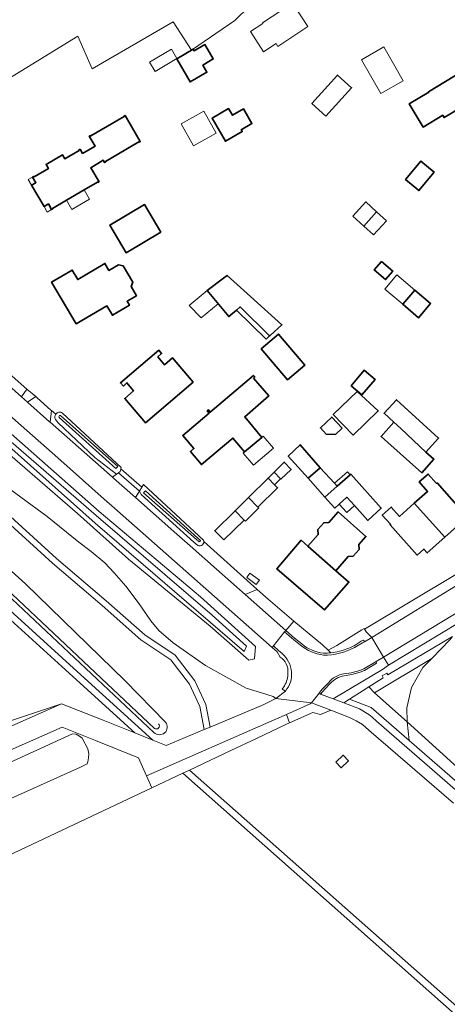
# Model space of a CAD drawing. Extents: x 147051 to 149075, y 463071 to 465537.
# Tile 2 of 229: x 147194 to 147288, y 463673 to 463888. Entities that reach past the tile are written whole.
import ezdxf

# ---------------------------------------------------------------- set-up
doc = ezdxf.new("R2010")
doc.units = 0
doc.header["$LTSCALE"] = 0.5
for name, color, linetype, lineweight in [('B-PV-GR-BEPLANTING_CULTUUR_BOSPLANTSOEN-GV', 252, 'CONTINUOUS', 18), ('B-PV-GR-BOS_GEMENGD-GV', 252, 'CONTINUOUS', 13), ('B-PV-GR-BOS_LOOF-GV', 252, 'CONTINUOUS', 13), ('B-PV-GR-BOS_NAALD-GV', 252, 'CONTINUOUS', 13), ('B-PV-GR-GRAS-GV', 252, 'CONTINUOUS', 13), ('B-PV-GR-GROENVOORZIENING-GV', 252, 'CONTINUOUS', 18), ('B-PV-OG-BEBOUWING-GV', 6, 'CONTINUOUS', 35), ('B-PV-OG-BEBOUWING_LUIFEL-GV', 6, 'CONTINUOUS', 18), ('B-PV-OG-TERREIN_BEGROEID-GV', 252, 'CONTINUOUS', 18), ('B-PV-OG-TERREIN_ERF-GV', 252, 'CONTINUOUS', 18), ('B-PV-OG-TERREIN_OEVER-GV', 252, 'CONTINUOUS', 18), ('B-PV-OG-WATER_GREPPEL-GV', 252, 'CONTINUOUS', 18), ('B-PV-OG-WATER_SLOOT-GV', 252, 'CONTINUOUS', 18), ('B-PV-OG-WEG-GV', 252, 'CONTINUOUS', 18), ('B-PV-VH-GESLOTENVERHARDING_ASFALT-GV', 252, 'CONTINUOUS', 18), ('B-PV-VH-HALFVERHARDING-GV', 252, 'CONTINUOUS', 18), ('B-PV-VH-HALFVERHARDING_GRASBETONSTEEN-GV', 252, 'CONTINUOUS', 18), ('B-PV-VH-ONVERHARD-GV', 252, 'CONTINUOUS', 18), ('B-PV-VH-OPENVERHARDING-GV', 252, 'CONTINUOUS', 18), ('B-PV-VH-OPENVERHARDING_BETONSTRAATSTEEN-GV', 252, 'CONTINUOUS', 18), ('B-PV-VH-OPENVERHARDING_TEGEL-GV', 252, 'CONTINUOUS', 18)]:
    doc.layers.add(name, color=color, linetype=linetype, lineweight=lineweight)

msp = doc.modelspace()

# ---------------------------------------------------------------- linework, layer by layer
at = {"layer": 'B-PV-GR-BEPLANTING_CULTUUR_BOSPLANTSOEN-GV'}
for points in [[(147253.008, 463745.298, 0.2739162), (147251.291, 463748.793)], [(147252.254, 463742.524, 0.1383941), (147253.008, 463745.298)]]:
    msp.add_lwpolyline(points, format="xyb", dxfattribs=at)
at = {"layer": 'B-PV-GR-BOS_GEMENGD-GV', "flags": 128}
msp.add_lwpolyline([(147071.883, 463762.063), (147074.024, 463763.212), (147085.243, 463764.459), (147095.464, 463769.697), (147109.675, 463781.669), (147123.137, 463789.151), (147125.067, 463785.679), (147121.89, 463764.958), (147122.389, 463751.49), (147126.129, 463744.008), (147136.849, 463745.504), (147145.076, 463743.758), (147147.818, 463737.772), (147154.3, 463734.031), (147160.782, 463730.29), (147167.264, 463726.549), (147203.444, 463738.562), (147212.571, 463734.941), (147219.453, 463732.198), (147207.482, 463743.066), (147127.946, 463815.27)], dxfattribs=at)
at = {"layer": 'B-PV-GR-BOS_LOOF-GV', "flags": 128}
msp.add_lwpolyline([(147265.072, 463727.309), (147266.248, 463726.104), (147264.682, 463724.574), (147263.493, 463725.791)], close=True, dxfattribs=at)
at = {"layer": 'B-PV-GR-BOS_NAALD-GV', "flags": 128}
for points in [[(147234.672, 463732.933), (147233.737, 463737.967), (147231.446, 463742.87), (147227.343, 463748.178), (147220.819, 463752.572), (147212.336, 463760.064), (147201.417, 463769.369), (147188.806, 463780.782), (147172.725, 463793.88), (147161.781, 463805.37), (147152.667, 463812.697), (147142.672, 463821.368), (147136.245, 463816.729), (147144.219, 463809.844), (147171.643, 463786.371), (147195.502, 463764.794), (147217.368, 463743.612), (147226.211, 463734.541)], [(147223.667, 463732.3), (147191.392, 463762.626), (147165.2, 463786.59), (147141.555, 463807.256), (147132.336, 463815.27), (147130.178, 463815.27), (147208.49, 463744.176), (147223.431, 463730.612), (147226.353, 463729.448), (147234.672, 463732.933)], [(147189.686, 463781.806), (147202.308, 463770.384), (147213.221, 463761.084), (147221.646, 463753.642), (147228.277, 463749.176), (147232.605, 463743.577), (147235.032, 463738.382), (147235.946, 463733.466), (147247.587, 463738.343), (147250.386, 463739.709), (147249.776, 463740.182), (147247.199, 463740.946), (147243.885, 463741.997), (147234.974, 463746.97), (147227.842, 463751.882), (147224.704, 463754.598), (147222.989, 463756.707), (147220.406, 463760.471), (147217.499, 463764.286), (147214.937, 463767.225), (147212.897, 463769.41), (147209.884, 463771.9), (147207.218, 463773.939), (147200.294, 463779.549), (147191.249, 463786.22)]]:
    msp.add_lwpolyline(points, dxfattribs=at)
at = {"layer": 'B-PV-GR-BOS_NAALD-GV'}
msp.add_lwpolyline([(147226.211, 463734.541, -0.9493641), (147223.667, 463732.3)], format="xyb", dxfattribs=at)
at = {"layer": 'B-PV-GR-GRAS-GV', "flags": 128}
for points in [[(147132.501, 463894.047), (147113.537, 463881.405), (147114.998, 463880.142), (147115.627, 463879.672), (147129.542, 463867.678), (147131.021, 463866.82), (147137.886, 463869.805), (147161.244, 463846.511), (147164.627, 463848.767), (147148.884, 463876.945), (147167.538, 463889.38), (147179.236, 463868.339), (147179.313, 463867.713), (147179.51, 463867.846), (147207.001, 463884.687), (147210.131, 463877.568), (147227.906, 463887.799), (147231.858, 463881.611), (147241.368, 463888.109), (147244.489, 463891.146)], [(147142.927, 463711.761), (147203.444, 463738.562), (147167.264, 463726.549)]]:
    msp.add_lwpolyline(points, dxfattribs=at)
at = {"layer": 'B-PV-GR-GROENVOORZIENING-GV', "flags": 128}
for points in [[(147195.944, 463804.581), (147197.797, 463805.823), (147195.845, 463807.43), (147194.623, 463805.748)], [(147279.09, 463734.605), (147279.03, 463737.682), (147280.05, 463742.103), (147282.521, 463746.468), (147284.489, 463748.501), (147271.975, 463740.992)], [(147279.535, 463730.552), (147279.09, 463734.605), (147271.975, 463740.992), (147270.702, 463742.265), (147269.459, 463741.497), (147266.467, 463739.581), (147271.212, 463737.775)], [(147279.535, 463730.552), (147355.35, 463664.75), (147423.904, 463605.25), (147427.099, 463605.399), (147423.112, 463608.294), (147410.682, 463619.591), (147409.668, 463620.513), (147401.78, 463627.287), (147394.528, 463633.515), (147343.451, 463677.712), (147342.886, 463678.201), (147342.063, 463677.521), (147341.008, 463678.438), (147316.654, 463700.577), (147305.855, 463710.393), (147295.637, 463719.636), (147279.09, 463734.605)]]:
    msp.add_lwpolyline(points, close=True, dxfattribs=at)
for points in [[(147202.144, 463801.967), (147201.229, 463802.744), (147200.899, 463800.205), (147214.562, 463788.173), (147215.493, 463788.834), (147210.713, 463792.502), (147202.672, 463800.074), (147202.132, 463800.752)], [(147262.239, 463742.992), (147262.206, 463742.955), (147261.099, 463741.728), (147260.165, 463740.701), (147262.91, 463739.643), (147269.424, 463743.493), (147273.676, 463746.057), (147274.994, 463747.045), (147273.897, 463748.783), (147272.295, 463747.81), (147272.421, 463747.486), (147269.783, 463745.85), (147268.854, 463745.454), (147266.963, 463744.962), (147265.304, 463744.693)], [(147266.467, 463739.581), (147265.229, 463738.789), (147268.684, 463737.446), (147270.693, 463736.239), (147271.433, 463735.668), (147272.422, 463734.763), (147285.671, 463723.2), (147305.03, 463706.387), (147320.729, 463692.762), (147336.202, 463679.313), (147354.153, 463663.716), (147387.738, 463634.52), (147400.739, 463623.161), (147407.615, 463617.163), (147412.676, 463612.762), (147417.295, 463608.718), (147418.38, 463607.779), (147419.164, 463607.1), (147420.869, 463605.624), (147420.934, 463605.568), (147420.959, 463605.546), (147420.962, 463605.543)], [(147428.235, 463603.725), (147428.164, 463603.829), (147427.099, 463605.399), (147423.904, 463605.25), (147355.35, 463664.75), (147279.535, 463730.552), (147271.212, 463737.775), (147266.467, 463739.581)]]:
    msp.add_lwpolyline(points, dxfattribs=at)
at = {"layer": 'B-PV-GR-GROENVOORZIENING-GV'}
for points in [[(147202.132, 463800.752, -0.317689), (147202.144, 463801.967)], [(147265.304, 463744.693, 0.1620394), (147262.239, 463742.992)]]:
    msp.add_lwpolyline(points, format="xyb", dxfattribs=at)
at = {"layer": 'B-PV-OG-BEBOUWING-GV', "flags": 128}
for points in [[(147234.343, 463878.359), (147236.656, 463879.696), (147234.827, 463882.858), (147232.469, 463881.494), (147232.266, 463881.844), (147228.642, 463879.748), (147231.579, 463874.668), (147235.25, 463876.79)], [(147288.456, 463867.636), (147293.876, 463870.915), (147297.396, 463865.097), (147302.875, 463868.411), (147299.361, 463874.221), (147302.103, 463875.879), (147298.669, 463881.52), (147283.786, 463872.526), (147283.842, 463872.433), (147279.559, 463869.843), (147282.627, 463864.769), (147286.911, 463867.36), (147287.202, 463866.878)], [(147261.313, 463867.174), (147266.923, 463873.412), (147263.875, 463876.153), (147258.265, 463869.915)], [(147199.596, 463847.419), (147200.545, 463847.966), (147201.258, 463846.738), (147201.534, 463846.897), (147201.478, 463846.993), (147204.521, 463848.78), (147208.359, 463851.034), (147211.305, 463852.765), (147211.362, 463852.67), (147211.636, 463852.834), (147209.831, 463855.899), (147212.575, 463857.51), (147212.854, 463857.032), (147213.125, 463857.191), (147213.068, 463857.285), (147220.32, 463861.555), (147220.376, 463861.459), (147220.651, 463861.621), (147217.327, 463867.334), (147217.051, 463867.173), (147217.106, 463867.078), (147209.838, 463862.841), (147209.782, 463862.936), (147209.507, 463862.773), (147210.766, 463860.644), (147208.016, 463859.018), (147207.475, 463859.932), (147207.2, 463859.769), (147207.255, 463859.675), (147204.127, 463857.841), (147203.622, 463858.705), (147200.045, 463856.608), (147200.55, 463855.744), (147197.423, 463853.911), (147197.368, 463854.005), (147197.092, 463853.843), (147197.814, 463852.62), (147196.866, 463852.062)], [(147242.968, 463863.857), (147242.766, 463864.205), (147245.129, 463865.57), (147243.284, 463868.762), (147240.865, 463867.365), (147240.02, 463868.827), (147236.379, 463866.723), (147239.296, 463861.674), (147240.684, 463862.476), (147242.994, 463863.811)], [(147285.044, 463854.906), (147282.125, 463857.333), (147278.774, 463853.302), (147281.692, 463850.876)], [(147225.189, 463841.809), (147221.609, 463847.841), (147213.971, 463843.329), (147217.549, 463837.272)], [(147267.215, 463845.273), (147269.604, 463843.124), (147272.413, 463846.247), (147270.024, 463848.396)], [(147219.864, 463827.883), (147218.69, 463829.876), (147219.005, 463830.861), (147216.891, 463834.45), (147215.877, 463834.652), (147213.798, 463833.428), (147212.91, 463834.936), (147206.971, 463831.423), (147205.761, 463833.479), (147201.25, 463830.819), (147206.61, 463821.725), (147213.356, 463825.64), (147214.574, 463823.609), (147218.276, 463825.826), (147217.785, 463826.659)], [(147273.46, 463835.36), (147271.903, 463833.554), (147274.38, 463831.418), (147275.937, 463833.224)], [(147235.303, 463829.025), (147240.026, 463823.3), (147241.759, 463824.745), (147242.562, 463825.414), (147248.969, 463819.079), (147249.106, 463819.202), (147251.673, 463821.502), (147251.694, 463821.52), (147244.822, 463827.704), (147239.681, 463832.33), (147238.891, 463831.734)], [(147280.778, 463829.1), (147278.15, 463826.003), (147281.61, 463823.067), (147284.237, 463826.164)], [(147247.157, 463816.276), (147252.937, 463809.472), (147256.688, 463812.665), (147250.944, 463819.491)], [(147232.235, 463808.943), (147227.702, 463814.271), (147225.95, 463812.781), (147224.52, 463814.517), (147225.336, 463815.209), (147224.728, 463815.926), (147216.321, 463808.795), (147216.958, 463808.098), (147217.748, 463808.819), (147219.217, 463807.077), (147217.25, 463805.407), (147221.775, 463800.074)], [(147266.824, 463808.189), (147269.201, 463806.161), (147272.088, 463809.544), (147269.711, 463811.572)], [(147245.471, 463809.805), (147245.774, 463810.096), (147245.442, 463810.441), (147235.987, 463802.383), (147235.58, 463802.864), (147235.328, 463802.651), (147235.735, 463802.17), (147229.954, 463797.277), (147232.397, 463794.424), (147231.647, 463793.794), (147234.059, 463790.922), (147240.95, 463796.711), (147243.522, 463793.732), (147243.526, 463793.728), (147247.257, 463796.879), (147243.561, 463801.402), (147248.812, 463805.934)], [(147268.163, 463806.938), (147262.931, 463801.883), (147267.293, 463797.368), (147272.788, 463802.677)], [(147277.69, 463798.838), (147283.19, 463793.654), (147285.98, 463796.722), (147276.739, 463805.121), (147274.042, 463802.153), (147276.209, 463800.184)], [(147264.853, 463798.914), (147262.583, 463801.295), (147260.098, 463798.925), (147261.392, 463797.568), (147263.394, 463797.522)], [(147276.209, 463800.184), (147273.415, 463797.067), (147274.906, 463795.731), (147282.302, 463789.12), (147284.94, 463792.08), (147283.19, 463793.654), (147277.69, 463798.838)], [(147257.397, 463787.922), (147260.093, 463790.223), (147255.664, 463795.241), (147253.088, 463792.752)], [(147249.977, 463789.284), (147251.396, 463787.8), (147251.461, 463787.732), (147253.698, 463789.87), (147252.177, 463791.461)], [(147244.36, 463783.724), (147246.433, 463781.614), (147250.747, 463785.852), (147250.092, 463786.519), (147248.658, 463787.978)], [(147264.239, 463782.269), (147265.922, 463783.78), (147267.585, 463781.927), (147270.471, 463778.711), (147273.442, 463781.379), (147266.756, 463788.828), (147266.603, 463788.691), (147263.784, 463786.161), (147261.11, 463783.761), (147263.247, 463781.379)], [(147287.35, 463775.006), (147290.74, 463778.023), (147290.002, 463778.852), (147291.563, 463780.241), (147285.646, 463786.889), (147285.534, 463786.79), (147283.712, 463788.836), (147281.77, 463787.108), (147283.592, 463785.061), (147280.664, 463782.455)], [(147238.956, 463774.412), (147243.415, 463778.785), (147241.442, 463780.796), (147236.984, 463776.423)], [(147263.489, 463767.69), (147266.201, 463770.783), (147267.265, 463770.847), (147268.587, 463772.358), (147268.495, 463773.398), (147270.083, 463775.208), (147263.98, 463780.559), (147261.93, 463778.22), (147260.855, 463778.178), (147259.537, 463776.674), (147259.636, 463775.604), (147257.388, 463773.04)], [(147280.664, 463782.455), (147277.422, 463779.569), (147275.613, 463781.601), (147273.671, 463779.872), (147275.479, 463777.841), (147275.367, 463777.741), (147281.284, 463771.093), (147282.786, 463772.43), (147283.524, 463771.6), (147287.35, 463775.006)], [(147257.388, 463773.04), (147255.884, 463774.358), (147250.549, 463768.132), (147260.999, 463759.102), (147266.342, 463765.189), (147263.489, 463767.69)], [(147263.493, 463725.791), (147264.682, 463724.574), (147266.248, 463726.104), (147265.072, 463727.309)]]:
    msp.add_lwpolyline(points, close=True, dxfattribs=at)
at = {"layer": 'B-PV-OG-BEBOUWING_LUIFEL-GV', "flags": 128}
for points in [[(147250.397, 463883.06), (147250.803, 463882.442), (147257.391, 463886.77), (147254.02, 463891.902), (147247.432, 463887.574), (147247.528, 463887.428), (147244.814, 463885.673), (147247.653, 463881.285)], [(147227.493, 463881.847), (147222.706, 463879.008), (147223.922, 463876.958), (147228.709, 463879.797)], [(147278.26, 463874.917), (147274.024, 463882.348), (147269.138, 463879.492), (147273.343, 463872.115)], [(147232.349, 463860.664), (147237.289, 463863.43), (147234.584, 463868.261), (147229.644, 463865.495)], [(147196.866, 463852.062), (147197.814, 463852.62), (147197.092, 463853.843), (147196.145, 463853.287)], [(147208.359, 463851.034), (147204.521, 463848.78), (147205.694, 463846.783), (147209.532, 463849.037)], [(147201.258, 463846.738), (147200.545, 463847.966), (147199.596, 463847.419), (147200.305, 463846.189)], [(147272.413, 463846.247), (147269.604, 463843.124), (147271.766, 463841.179), (147274.575, 463844.302)], [(147278.15, 463826.003), (147280.778, 463829.1), (147276.839, 463832.442), (147274.212, 463829.345)], [(147237.708, 463826.109), (147235.303, 463829.025), (147231.348, 463825.736), (147234.012, 463823.065)], [(147248.969, 463819.079), (147242.562, 463825.414), (147241.759, 463824.745), (147248.237, 463818.339)], [(147247.257, 463796.879), (147243.526, 463793.728), (147243.522, 463793.732), (147243.182, 463793.438), (147245.486, 463790.755), (147249.874, 463794.495), (147247.605, 463797.164)], [(147250.092, 463786.519), (147251.396, 463787.8), (147249.977, 463789.284), (147248.658, 463787.978)], [(147261.11, 463783.761), (147263.784, 463786.161), (147263.197, 463786.815), (147260.093, 463790.223), (147257.397, 463787.922)], [(147263.197, 463786.815), (147263.784, 463786.161), (147266.603, 463788.691), (147266.016, 463789.345)], [(147241.442, 463780.796), (147243.415, 463778.785), (147243.673, 463778.522), (147246.624, 463781.42), (147246.433, 463781.614), (147244.36, 463783.724)], [(147267.585, 463781.927), (147265.922, 463783.78), (147264.239, 463782.269), (147265.902, 463780.416)], [(147244.693, 463767.147), (147243.981, 463766.175), (147246.048, 463764.661), (147246.76, 463765.633)]]:
    msp.add_lwpolyline(points, close=True, dxfattribs=at)
at = {"layer": 'B-PV-OG-TERREIN_BEGROEID-GV', "flags": 128}
for points in [[(147262.428, 463749.732), (147261.794, 463750.329), (147260.564, 463751.488), (147254.288, 463756.61), (147252.541, 463754.609), (147254.461, 463752.916), (147256.017, 463751.658)], [(147267.518, 463751.254), (147269.072, 463752.234), (147269.577, 463752.504), (147269.734, 463752.157), (147271.362, 463753.078), (147270.189, 463754.245), (147269.801, 463754.927), (147269.702, 463755.073), (147269.212, 463754.765), (147263.683, 463751.347), (147261.794, 463750.329), (147262.428, 463749.732)]]:
    msp.add_lwpolyline(points, dxfattribs=at)
msp.add_lwpolyline([(147273.853, 463744.221), (147273.668, 463744.096), (147270.702, 463742.265), (147271.975, 463740.992), (147284.489, 463748.501), (147288.425, 463752.567), (147289.03, 463753.315), (147274.868, 463744.869), (147274.639, 463745.255), (147273.647, 463744.644)], close=True, dxfattribs=at)
at = {"layer": 'B-PV-OG-TERREIN_BEGROEID-GV'}
for points in [[(147256.017, 463751.658, 0.1390673), (147260.82, 463749.622)], [(147264.26, 463750.064, 0.0558154), (147267.518, 463751.254)], [(147260.82, 463749.622, 0.0260824), (147262.428, 463749.732)], [(147262.428, 463749.732, 0.0294965), (147264.26, 463750.064)]]:
    msp.add_lwpolyline(points, format="xyb", dxfattribs=at)
at = {"layer": 'B-PV-OG-TERREIN_ERF-GV', "flags": 128}
for points in [[(147244.489, 463891.146), (147241.368, 463888.109), (147231.858, 463881.611), (147227.906, 463887.799), (147210.131, 463877.568), (147207.001, 463884.687), (147179.51, 463867.846)], [(147191.298, 463811.422), (147195.845, 463807.43), (147197.797, 463805.823), (147198.115, 463805.561), (147201.112, 463802.843), (147201.229, 463802.744), (147202.144, 463801.967), (147202.293, 463802.132), (147202.455, 463802.252), (147202.631, 463802.337), (147202.828, 463802.389), (147203.055, 463802.401), (147203.246, 463802.372), (147203.44, 463802.304), (147203.611, 463802.204), (147216.508, 463790.307), (147216.428, 463790.006), (147221.005, 463785.984), (147221.348, 463786.566), (147234.512, 463774.406), (147234.564, 463774.238), (147234.584, 463774.059), (147246.288, 463763.565), (147248.675, 463761.489), (147254.288, 463756.61), (147260.564, 463751.488), (147261.794, 463750.329), (147263.683, 463751.347), (147269.212, 463754.765), (147269.702, 463755.073), (147269.801, 463754.927), (147290.099, 463767.073)], [(147288.425, 463752.567), (147284.489, 463748.501), (147282.521, 463746.468), (147280.05, 463742.103), (147279.03, 463737.682), (147279.09, 463734.605), (147295.637, 463719.636)]]:
    msp.add_lwpolyline(points, dxfattribs=at)
for points in [[(147234.343, 463878.359), (147235.25, 463876.79), (147231.579, 463874.668), (147228.642, 463879.748), (147232.266, 463881.844), (147232.469, 463881.494), (147234.827, 463882.858), (147236.656, 463879.696)], [(147288.456, 463867.636), (147287.202, 463866.878), (147286.911, 463867.36), (147282.627, 463864.769), (147279.559, 463869.843), (147283.842, 463872.433), (147283.786, 463872.526), (147298.669, 463881.52), (147302.103, 463875.879), (147299.361, 463874.221), (147302.875, 463868.411), (147297.396, 463865.097), (147293.876, 463870.915)], [(147261.313, 463867.174), (147258.265, 463869.915), (147263.875, 463876.153), (147266.923, 463873.412)], [(147196.866, 463852.062), (147197.814, 463852.62), (147197.092, 463853.843), (147197.368, 463854.005), (147197.423, 463853.911), (147200.55, 463855.744), (147200.045, 463856.608), (147203.622, 463858.705), (147204.127, 463857.841), (147207.255, 463859.675), (147207.2, 463859.769), (147207.475, 463859.932), (147208.016, 463859.018), (147210.766, 463860.644), (147209.507, 463862.773), (147209.782, 463862.936), (147209.838, 463862.841), (147217.106, 463867.078), (147217.051, 463867.173), (147217.327, 463867.334), (147220.651, 463861.621), (147220.376, 463861.459), (147220.32, 463861.555), (147213.068, 463857.285), (147213.125, 463857.191), (147212.854, 463857.032), (147212.575, 463857.51), (147209.831, 463855.899), (147211.636, 463852.834), (147211.362, 463852.67), (147211.305, 463852.765), (147208.359, 463851.034), (147204.521, 463848.78), (147201.478, 463846.993), (147201.534, 463846.897), (147201.258, 463846.738), (147200.545, 463847.966), (147199.596, 463847.419)], [(147242.968, 463863.857), (147242.994, 463863.811), (147240.684, 463862.476), (147239.296, 463861.674), (147236.379, 463866.723), (147240.02, 463868.827), (147240.865, 463867.365), (147243.284, 463868.762), (147245.129, 463865.57), (147242.766, 463864.205)], [(147285.044, 463854.906), (147281.692, 463850.876), (147278.774, 463853.302), (147282.125, 463857.333)], [(147225.189, 463841.809), (147217.549, 463837.272), (147213.971, 463843.329), (147221.609, 463847.841)], [(147267.215, 463845.273), (147270.024, 463848.396), (147272.413, 463846.247), (147269.604, 463843.124)], [(147219.864, 463827.883), (147217.785, 463826.659), (147218.276, 463825.826), (147214.574, 463823.609), (147213.356, 463825.64), (147206.61, 463821.725), (147201.25, 463830.819), (147205.761, 463833.479), (147206.971, 463831.423), (147212.91, 463834.936), (147213.798, 463833.428), (147215.877, 463834.652), (147216.891, 463834.45), (147219.005, 463830.861), (147218.69, 463829.876)], [(147273.46, 463835.36), (147275.937, 463833.224), (147274.38, 463831.418), (147271.903, 463833.554)], [(147235.303, 463829.025), (147238.891, 463831.734), (147239.681, 463832.33), (147244.822, 463827.704), (147251.694, 463821.52), (147251.673, 463821.502), (147249.106, 463819.202), (147248.969, 463819.079), (147242.562, 463825.414), (147241.759, 463824.745), (147240.026, 463823.3)], [(147280.778, 463829.1), (147284.237, 463826.164), (147281.61, 463823.067), (147278.15, 463826.003)], [(147247.157, 463816.276), (147250.944, 463819.491), (147256.688, 463812.665), (147252.937, 463809.472)], [(147232.235, 463808.943), (147221.775, 463800.074), (147217.25, 463805.407), (147219.217, 463807.077), (147217.748, 463808.819), (147216.958, 463808.098), (147216.321, 463808.795), (147224.728, 463815.926), (147225.336, 463815.209), (147224.52, 463814.517), (147225.95, 463812.781), (147227.702, 463814.271)], [(147266.824, 463808.189), (147269.711, 463811.572), (147272.088, 463809.544), (147269.201, 463806.161)], [(147243.522, 463793.732), (147240.95, 463796.711), (147234.059, 463790.922), (147231.647, 463793.794), (147232.397, 463794.424), (147229.954, 463797.277), (147235.735, 463802.17), (147235.328, 463802.651), (147235.58, 463802.864), (147235.987, 463802.383), (147245.442, 463810.441), (147245.774, 463810.096), (147245.471, 463809.805), (147248.812, 463805.934), (147243.561, 463801.402), (147247.257, 463796.879), (147243.526, 463793.728)], [(147262.931, 463801.883), (147268.163, 463806.938), (147272.788, 463802.677), (147267.293, 463797.368)], [(147283.19, 463793.654), (147284.94, 463792.08), (147282.302, 463789.12), (147274.906, 463795.731), (147273.415, 463797.067), (147276.209, 463800.184), (147274.042, 463802.153), (147276.739, 463805.121), (147285.98, 463796.722)], [(147264.853, 463798.914), (147263.394, 463797.522), (147261.392, 463797.568), (147260.098, 463798.925), (147262.583, 463801.295)], [(147257.397, 463787.922), (147253.088, 463792.752), (147255.664, 463795.241), (147260.093, 463790.223)], [(147249.977, 463789.284), (147252.177, 463791.461), (147253.698, 463789.87), (147251.461, 463787.732), (147251.396, 463787.8)], [(147246.433, 463781.614), (147244.36, 463783.724), (147248.658, 463787.978), (147250.092, 463786.519), (147250.747, 463785.852)], [(147264.239, 463782.269), (147263.247, 463781.379), (147261.11, 463783.761), (147263.784, 463786.161), (147266.603, 463788.691), (147266.756, 463788.828), (147273.442, 463781.379), (147270.471, 463778.711), (147267.585, 463781.927), (147265.922, 463783.78)], [(147287.35, 463775.006), (147283.524, 463771.6), (147282.786, 463772.43), (147281.284, 463771.093), (147275.367, 463777.741), (147275.479, 463777.841), (147273.671, 463779.872), (147275.613, 463781.601), (147277.422, 463779.569), (147280.664, 463782.455), (147283.592, 463785.061), (147281.77, 463787.108), (147283.712, 463788.836), (147285.534, 463786.79), (147285.646, 463786.889), (147291.563, 463780.241), (147290.002, 463778.852), (147290.74, 463778.023)], [(147238.956, 463774.412), (147236.984, 463776.423), (147241.442, 463780.796), (147243.415, 463778.785)], [(147263.489, 463767.69), (147266.342, 463765.189), (147260.999, 463759.102), (147250.549, 463768.132), (147255.884, 463774.358), (147257.388, 463773.04), (147259.636, 463775.604), (147259.537, 463776.674), (147260.855, 463778.178), (147261.93, 463778.22), (147263.98, 463780.559), (147270.083, 463775.208), (147268.495, 463773.398), (147268.587, 463772.358), (147267.265, 463770.847), (147266.201, 463770.783)]]:
    msp.add_lwpolyline(points, close=True, dxfattribs=at)
at = {"layer": 'B-PV-OG-TERREIN_OEVER-GV', "flags": 128}
for points in [[(147057.392, 463915.931), (147057.926, 463916.019), (147063.734, 463911.084), (147079.615, 463897.144), (147103.191, 463875.85), (147143.758, 463839.868), (147153.583, 463830.387), (147189.827, 463798.829), (147191.296, 463796.846), (147211.031, 463779.801), (147236.378, 463757.975), (147243.949, 463751.148), (147243.382, 463749.976), (147210.769, 463778.112), (147147.992, 463834.011), (147102.342, 463875.247), (147057.066, 463915.553)], [(147234.512, 463774.406), (147221.348, 463786.566), (147221.005, 463785.984), (147220.492, 463785.115), (147220.896, 463784.402), (147232.418, 463773.962), (147233.269, 463773.191), (147233.519, 463773.12), (147233.779, 463773.121), (147234.057, 463773.205), (147234.279, 463773.356), (147234.435, 463773.54), (147234.557, 463773.824), (147234.584, 463774.059), (147234.564, 463774.238)]]:
    msp.add_lwpolyline(points, close=True, dxfattribs=at)
for points in [[(147128.271, 463817.001), (147130.178, 463815.27), (147132.336, 463815.27), (147141.555, 463807.256), (147165.2, 463786.59), (147191.392, 463762.626), (147223.667, 463732.3)], [(147223.798, 463733.16), (147170.475, 463783.346), (147142.798, 463807.112), (147131.587, 463817.174)], [(147202.132, 463800.752), (147202.672, 463800.074), (147210.713, 463792.502), (147215.493, 463788.834), (147215.931, 463789.145), (147216.269, 463789.405), (147216.428, 463790.006), (147216.508, 463790.307), (147203.611, 463802.204), (147203.44, 463802.304), (147203.246, 463802.372), (147203.055, 463802.401), (147202.828, 463802.389), (147202.631, 463802.337), (147202.455, 463802.252), (147202.293, 463802.132), (147202.144, 463801.967)], [(147203.163, 463801.629), (147215.772, 463790.511), (147215.31, 463790.075), (147202.899, 463801.238)], [(147185.974, 463798.289), (147206.906, 463780.185), (147218.12, 463770.181), (147235.988, 463755.563), (147244.458, 463748.085), (147245.646, 463748.42), (147245.891, 463751.07), (147233.838, 463762.003), (147211.697, 463780.639), (147191.767, 463798.261)], [(147233.48, 463774.078), (147232.966, 463774.53), (147221.354, 463784.754), (147221.802, 463785.194), (147233.239, 463774.813), (147233.834, 463774.272)]]:
    msp.add_lwpolyline(points, dxfattribs=at)
at = {"layer": 'B-PV-OG-TERREIN_OEVER-GV'}
for points in [[(147202.144, 463801.967, 0.317689), (147202.132, 463800.752)], [(147202.899, 463801.238, -0.7407334), (147203.163, 463801.629)], [(147233.834, 463774.272, -0.7050197), (147233.48, 463774.078)], [(147223.667, 463732.3, 0.9493641), (147226.211, 463734.541)], [(147224.672, 463734.149, -0.8934717), (147223.798, 463733.16)]]:
    msp.add_lwpolyline(points, format="xyb", dxfattribs=at)
at = {"layer": 'B-PV-OG-WATER_GREPPEL-GV', "flags": 128}
for points in [[(147130.178, 463815.27), (147127.946, 463815.27), (147207.482, 463743.066), (147219.453, 463732.198), (147223.431, 463730.612), (147208.49, 463744.176)], [(147420.944, 463554.352), (147421.748, 463555.644), (147396.622, 463577.88), (147290.623, 463671.689), (147231.444, 463724.064), (147229.967, 463723.368), (147289.629, 463670.565), (147395.628, 463576.756)]]:
    msp.add_lwpolyline(points, close=True, dxfattribs=at)
msp.add_lwpolyline([(147131.587, 463817.174), (147142.798, 463807.112), (147170.475, 463783.346), (147223.798, 463733.16)], dxfattribs=at)
at = {"layer": 'B-PV-OG-WATER_GREPPEL-GV'}
msp.add_lwpolyline([(147223.798, 463733.16, 0.8934717), (147224.672, 463734.149)], format="xyb", dxfattribs=at)
at = {"layer": 'B-PV-OG-WATER_SLOOT-GV', "flags": 128}
msp.add_lwpolyline([(147102.342, 463875.247), (147147.992, 463834.011), (147210.769, 463778.112), (147243.382, 463749.976), (147243.949, 463751.148), (147236.378, 463757.975), (147211.031, 463779.801), (147191.296, 463796.846), (147189.827, 463798.829), (147153.583, 463830.387), (147143.758, 463839.868), (147103.191, 463875.85), (147079.615, 463897.144), (147063.734, 463911.084), (147057.926, 463916.019), (147057.392, 463915.931), (147057.066, 463915.553)], close=True, dxfattribs=at)
at = {"layer": 'B-PV-OG-WATER_SLOOT-GV'}
for points in [[(147203.163, 463801.629, 0.7407334), (147202.899, 463801.238)], [(147233.48, 463774.078, 0.7050197), (147233.834, 463774.272)]]:
    msp.add_lwpolyline(points, format="xyb", dxfattribs=at)
at = {"layer": 'B-PV-OG-WATER_SLOOT-GV', "flags": 128}
for points in [[(147202.899, 463801.238), (147215.31, 463790.075), (147215.772, 463790.511), (147203.163, 463801.629)], [(147233.834, 463774.272), (147233.239, 463774.813), (147221.802, 463785.194), (147221.354, 463784.754), (147232.966, 463774.53), (147233.48, 463774.078)]]:
    msp.add_lwpolyline(points, dxfattribs=at)
at = {"layer": 'B-PV-OG-WEG-GV', "flags": 128}
msp.add_lwpolyline([(147232.418, 463773.962), (147220.896, 463784.402), (147220.492, 463785.115), (147219.642, 463783.688), (147228.683, 463775.703), (147231.607, 463773.123), (147237.395, 463767.995), (147243.624, 463762.509), (147246.288, 463763.565), (147234.584, 463774.059), (147234.557, 463773.824), (147234.435, 463773.54), (147234.279, 463773.356), (147234.057, 463773.205), (147233.779, 463773.121), (147233.519, 463773.12), (147233.269, 463773.191)], close=True, dxfattribs=at)
at = {"layer": 'B-PV-VH-GESLOTENVERHARDING_ASFALT-GV', "flags": 128}
for points in [[(147178.175, 463813.946), (147194.575, 463799.442), (147202.6, 463792.366), (147212.788, 463783.383), (147215.043, 463781.391), (147235.053, 463763.72), (147249.563, 463750.892), (147249.828, 463751.225), (147252.285, 463754.334), (147252.541, 463754.609), (147243.624, 463762.509), (147237.395, 463767.995), (147231.607, 463773.123), (147228.683, 463775.703), (147219.642, 463783.688), (147214.794, 463787.969), (147214.562, 463788.173), (147200.899, 463800.205), (147200.797, 463800.295), (147196.048, 463804.489), (147195.944, 463804.581), (147194.623, 463805.748), (147189.674, 463810.12)], [(147255.774, 463751.379), (147254.264, 463752.579), (147252.285, 463754.334), (147249.828, 463751.225), (147250.951, 463750.245), (147251.712, 463749.582)], [(147265.262, 463745.127), (147266.842, 463745.338), (147268.732, 463745.845), (147269.602, 463746.189), (147272.295, 463747.81), (147273.897, 463748.783), (147271.362, 463753.078), (147269.734, 463752.157), (147269.301, 463751.871), (147267.705, 463750.926)], [(147252.44, 463741.356), (147250.386, 463739.709), (147258.197, 463738.776), (147259.89, 463740.948), (147260.12, 463741.303), (147260.74, 463741.972), (147261.924, 463743.226)], [(147305.03, 463706.387), (147285.671, 463723.2), (147272.422, 463734.763), (147271.433, 463735.668), (147270.693, 463736.239), (147268.684, 463737.446), (147265.229, 463738.789), (147262.91, 463739.643), (147260.165, 463740.701), (147259.89, 463740.948), (147258.197, 463738.776), (147262.388, 463737.172), (147266.504, 463735.565), (147267.95, 463734.864), (147269.302, 463733.995), (147270.716, 463732.821), (147289.247, 463716.838)]]:
    msp.add_lwpolyline(points, dxfattribs=at)
at = {"layer": 'B-PV-VH-GESLOTENVERHARDING_ASFALT-GV'}
for points in [[(147260.799, 463749.208, -0.139848), (147255.774, 463751.379)], [(147267.6, 463750.871, -0.1212809), (147260.799, 463749.208)], [(147267.705, 463750.926, -0.011388), (147267.6, 463750.871)], [(147251.712, 463749.582, -0.1921001), (147253.791, 463745.507)], [(147253.791, 463745.507, -0.205013), (147252.44, 463741.356)], [(147261.924, 463743.226, -0.1884082), (147265.262, 463745.127)]]:
    msp.add_lwpolyline(points, format="xyb", dxfattribs=at)
at = {"layer": 'B-PV-VH-HALFVERHARDING-GV', "flags": 128}
for points in [[(147221.999, 463722.787), (147220.263, 463726.729), (147210.898, 463730.509), (147203.558, 463733.418), (147126.256, 463699.333), (147123.072, 463690.924), (147123.391, 463690.645), (147121.024, 463687.787), (147119.085, 463689.007), (147117.181, 463690.281), (147116.994, 463690.04), (147125.874, 463680.294), (147129.78, 463676.124), (147223.224, 463720.188)], [(147209.182, 463728.688), (147209.377, 463727.611), (147209.348, 463726.711), (147209.219, 463725.887), (147209.067, 463725.412), (147207.613, 463724.669), (147129.643, 463689.654), (147128.867, 463689.558), (147128.418, 463689.635), (147127.968, 463689.812), (147126.999, 463691.092), (147126.205, 463692.422), (147126.058, 463692.998), (147126.236, 463693.622), (147126.394, 463695.272), (147127.122, 463695.994), (147205.847, 463731.98), (147206.597, 463731.901), (147207.345, 463731.498), (147207.943, 463731.02)]]:
    msp.add_lwpolyline(points, close=True, dxfattribs=at)
at = {"layer": 'B-PV-VH-HALFVERHARDING_GRASBETONSTEEN-GV', "flags": 128}
for points in [[(147256.017, 463751.658), (147254.461, 463752.916), (147252.541, 463754.609), (147252.285, 463754.334), (147254.264, 463752.579), (147255.774, 463751.379)], [(147251.712, 463749.582), (147250.951, 463750.245), (147249.828, 463751.225), (147249.563, 463750.892), (147250.668, 463749.915), (147251.291, 463748.793)], [(147267.705, 463750.926), (147269.301, 463751.871), (147269.734, 463752.157), (147269.577, 463752.504), (147269.072, 463752.234), (147267.518, 463751.254)], [(147265.304, 463744.693), (147266.963, 463744.962), (147268.854, 463745.454), (147269.783, 463745.85), (147272.421, 463747.486), (147272.295, 463747.81), (147269.602, 463746.189), (147268.732, 463745.845), (147266.842, 463745.338), (147265.262, 463745.127)], [(147252.254, 463742.524), (147252.234, 463742.491), (147251.726, 463741.774), (147252.44, 463741.356)], [(147261.924, 463743.226), (147260.74, 463741.972), (147260.12, 463741.303), (147259.89, 463740.948), (147260.165, 463740.701), (147261.099, 463741.728), (147262.206, 463742.955), (147262.239, 463742.992)]]:
    msp.add_lwpolyline(points, dxfattribs=at)
at = {"layer": 'B-PV-VH-HALFVERHARDING_GRASBETONSTEEN-GV'}
for points in [[(147255.774, 463751.379, 0.139848), (147260.799, 463749.208)], [(147260.82, 463749.622, -0.1390673), (147256.017, 463751.658)], [(147260.799, 463749.208, 0.1212809), (147267.6, 463750.871)], [(147267.518, 463751.254, -0.0558154), (147264.26, 463750.064)], [(147267.6, 463750.871, 0.011388), (147267.705, 463750.926)], [(147251.291, 463748.793, -0.2739162), (147253.008, 463745.298)], [(147253.791, 463745.507, 0.1921001), (147251.712, 463749.582)], [(147262.428, 463749.732, -0.0260824), (147260.82, 463749.622)], [(147264.26, 463750.064, -0.0294965), (147262.428, 463749.732)], [(147253.008, 463745.298, -0.1383941), (147252.254, 463742.524)], [(147252.44, 463741.356, 0.205013), (147253.791, 463745.507)], [(147265.262, 463745.127, 0.1884082), (147261.924, 463743.226)], [(147262.239, 463742.992, -0.1620394), (147265.304, 463744.693)]]:
    msp.add_lwpolyline(points, format="xyb", dxfattribs=at)
at = {"layer": 'B-PV-VH-ONVERHARD-GV', "flags": 128}
for points in [[(147216.269, 463789.405), (147215.931, 463789.145), (147220.492, 463785.115), (147221.005, 463785.984), (147216.428, 463790.006)], [(147252.686, 463734.081), (147253.367, 463734.396), (147252.659, 463736.209), (147249.978, 463735.024), (147221.999, 463722.787), (147223.224, 463720.188), (147229.967, 463723.368), (147231.444, 463724.064), (147240.474, 463728.322), (147246.082, 463730.967)], [(147207.345, 463731.498), (147206.597, 463731.901), (147205.847, 463731.98), (147127.122, 463695.994), (147126.394, 463695.272), (147126.236, 463693.622), (147126.058, 463692.998), (147126.205, 463692.422), (147126.999, 463691.092), (147127.968, 463689.812), (147128.418, 463689.635), (147128.867, 463689.558), (147129.643, 463689.654), (147207.613, 463724.669), (147209.067, 463725.412), (147209.219, 463725.887), (147209.348, 463726.711), (147209.377, 463727.611), (147209.182, 463728.688), (147207.943, 463731.02)]]:
    msp.add_lwpolyline(points, close=True, dxfattribs=at)
at = {"layer": 'B-PV-VH-OPENVERHARDING-GV', "flags": 128}
msp.add_lwpolyline([(147214.794, 463787.969), (147219.642, 463783.688), (147220.492, 463785.115), (147215.931, 463789.145), (147215.493, 463788.834), (147214.562, 463788.173)], close=True, dxfattribs=at)
at = {"layer": 'B-PV-VH-OPENVERHARDING_BETONSTRAATSTEEN-GV', "flags": 128}
for points in [[(147190.153, 463810.504), (147189.674, 463810.12), (147194.623, 463805.748), (147195.845, 463807.43), (147191.298, 463811.422), (147191.216, 463811.356), (147190.541, 463810.815)], [(147273.897, 463748.783), (147312.996, 463772.418), (147336.401, 463786.404), (147336.77, 463787.82), (147335.209, 463790.418), (147333.914, 463790.751), (147328.322, 463787.406), (147314.671, 463779.274), (147309.856, 463776.385), (147294.404, 463767.156), (147291.569, 463765.462), (147271.362, 463753.078)], [(147252.541, 463754.609), (147254.288, 463756.61), (147248.675, 463761.489), (147246.288, 463763.565), (147243.624, 463762.509)]]:
    msp.add_lwpolyline(points, close=True, dxfattribs=at)
for points in [[(147312.996, 463772.418), (147273.897, 463748.783), (147274.994, 463747.045), (147313.746, 463770.37), (147312.889, 463771.783)], [(147290.714, 463766.045), (147290.099, 463767.073), (147269.801, 463754.927), (147270.189, 463754.245), (147271.362, 463753.078), (147291.569, 463765.462), (147294.404, 463767.156), (147294.137, 463767.532)], [(147126.256, 463699.333), (147203.558, 463733.418), (147210.898, 463730.509), (147220.263, 463726.729), (147221.999, 463722.787), (147249.978, 463735.024), (147252.659, 463736.209), (147257.897, 463738.552), (147258.197, 463738.776), (147250.386, 463739.709), (147247.587, 463738.343), (147235.946, 463733.466), (147234.672, 463732.933), (147226.353, 463729.448), (147223.431, 463730.612), (147219.453, 463732.198), (147212.571, 463734.941), (147203.444, 463738.562), (147142.927, 463711.761)]]:
    msp.add_lwpolyline(points, dxfattribs=at)
at = {"layer": 'B-PV-VH-OPENVERHARDING_TEGEL-GV', "flags": 128}
for points in [[(147195.944, 463804.581), (147196.048, 463804.489), (147200.797, 463800.295), (147200.899, 463800.205), (147201.229, 463802.744), (147201.112, 463802.843), (147198.115, 463805.561), (147197.797, 463805.823)], [(147257.897, 463738.552), (147252.659, 463736.209), (147253.367, 463734.396), (147258.476, 463736.69), (147260.144, 463736.191), (147262.388, 463737.172), (147258.197, 463738.776)]]:
    msp.add_lwpolyline(points, close=True, dxfattribs=at)
msp.add_lwpolyline([(147313.746, 463770.37), (147274.994, 463747.045), (147273.676, 463746.057), (147269.424, 463743.493), (147262.91, 463739.643), (147265.229, 463738.789), (147266.467, 463739.581), (147269.459, 463741.497), (147270.702, 463742.265), (147273.668, 463744.096), (147273.853, 463744.221), (147273.647, 463744.644), (147274.639, 463745.255), (147274.868, 463744.869), (147289.03, 463753.315)], dxfattribs=at)

doc.saveas('drawing.dxf')
